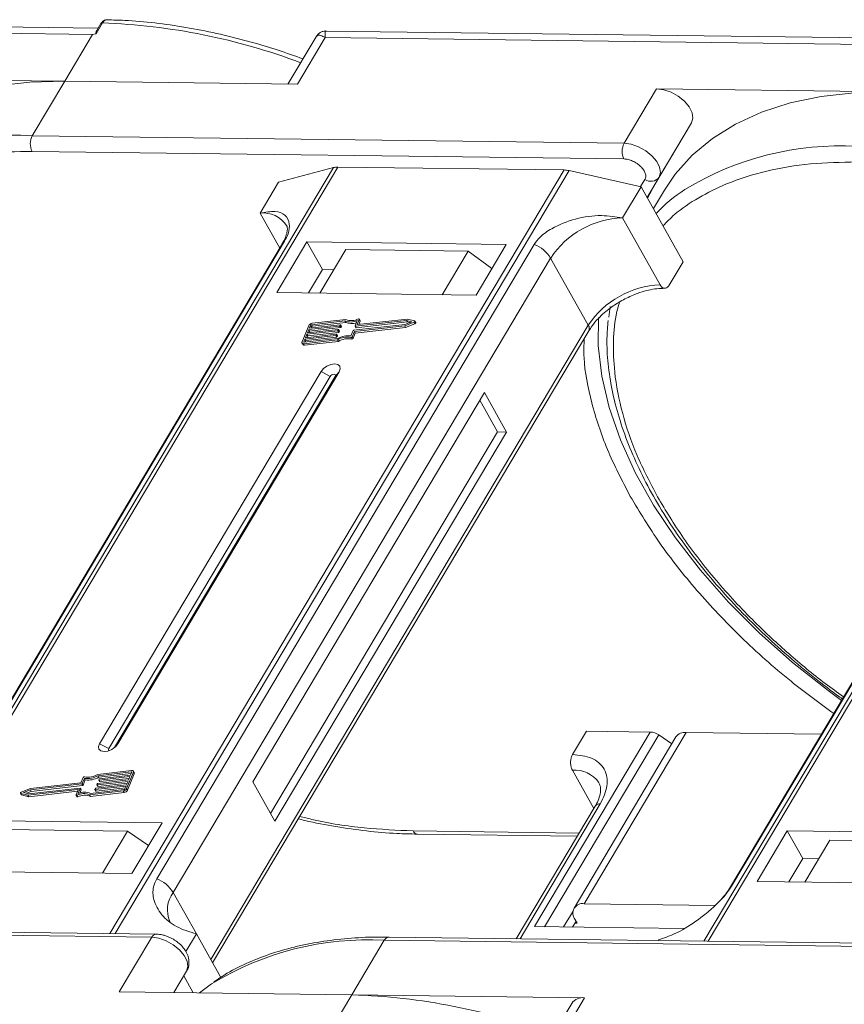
# Model space of a CAD drawing. Header units: millimetres. Extents: x -1055 to 1009, y -247 to 1211.
# Tile 38 of 51: x 422 to 476, y 924 to 988. Entities that reach past the tile are written whole.
import ezdxf

# ---------------------------------------------------------------- set-up
doc = ezdxf.new("R2010")
doc.units = ezdxf.units.MM

msp = doc.modelspace()

# ---------------------------------------------------------------- linework, layer by layer
at = {"color": 7, "linetype": 'Continuous', "lineweight": 15}
for p, q in [((427.204, 987.89), (388.373, 988.39)), ((388.3, 987.968), (426.832, 987.472)), ((427.493, 988.229), (427.063, 987.506)), ((427.375, 988.178), (427.114, 987.739)), ((480.88, 987.199), (442.049, 987.699)), ((426.832, 987.472), (425.023, 984.43)), ((427.063, 987.506), (426.832, 987.472)), ((441.391, 987.326), (439.557, 984.243)), ((440.168, 984.235), (441.977, 987.277)), ((441.977, 987.277), (480.509, 986.781)), ((425.023, 984.43), (409.878, 984.625)), ((422.912, 980.881), (425.023, 984.43)), ((425.023, 984.43), (440.168, 984.235)), ((463.555, 983.934), (461.444, 980.385)), ((478.7, 983.739), (463.555, 983.934)), ((465.828, 981.724), (463.443, 977.711)), ((463.718, 978.175), (465.828, 981.724)), ((461.444, 980.385), (422.912, 980.881)), ((422.899, 979.859), (461.431, 979.363)), ((442.516, 978.803), (412.959, 929.109)), ((413.231, 929.105), (442.809, 978.836)), ((438.949, 977.864), (442.516, 978.803)), ((442.809, 978.836), (457.531, 978.647)), ((457.531, 978.647), (427.952, 928.916)), ((428.309, 928.911), (457.865, 978.606)), ((457.865, 978.606), (462.544, 977.56)), ((462.795, 978.037), (462.515, 977.567)), ((462.936, 976.86), (463.718, 978.175)), ((496.193, 978.112), (466.636, 928.418)), ((466.907, 928.415), (496.486, 978.145)), ((437.743, 975.836), (438.949, 977.864)), ((461.337, 975.532), (462.544, 977.56)), ((462.544, 977.56), (465.283, 972.671)), ((462.936, 976.86), (463.443, 977.711)), ((463.443, 977.711), (462.963, 976.811)), ((464.065, 977.343), (463.344, 976.132)), ((437.743, 975.836), (439.018, 973.561)), ((463.788, 971.157), (461.337, 975.532)), ((439.195, 973.858), (414.618, 932.536)), ((414.76, 932.689), (439.337, 974.011)), ((455.587, 973.801), (431.011, 932.48)), ((440.786, 973.958), (438.826, 970.662)), ((453.763, 973.791), (440.786, 973.958)), ((440.786, 973.958), (441.796, 972.156)), ((451.803, 970.495), (453.763, 973.791)), ((432.081, 931.588), (456.657, 972.91)), ((443.317, 973.465), (441.628, 970.626)), ((451.28, 973.363), (443.317, 973.465)), ((449.591, 970.524), (451.28, 973.363)), ((451.28, 973.363), (452.839, 972.237)), ((459.108, 968.536), (456.657, 972.91)), ((492.871, 973.167), (468.294, 931.845)), ((468.436, 931.998), (493.013, 973.32)), ((464.378, 971.15), (465.283, 972.671)), ((441.796, 972.156), (440.891, 970.636)), ((442.533, 972.147), (441.796, 972.156)), ((438.826, 970.662), (451.803, 970.495)), ((460.533, 969.761), (460.446, 969.05)), ((459.108, 968.536), (434.532, 927.214)), ((440.908, 968.509), (440.472, 967.448)), ((442.92, 968.483), (440.91, 968.256)), ((440.946, 968.344), (442.956, 968.572)), ((441.019, 968.521), (440.946, 968.344)), ((441.077, 968.418), (441.019, 968.521)), ((441.051, 968.356), (441.077, 968.418)), ((443.257, 968.817), (441.093, 968.572)), ((441.093, 968.572), (441.15, 968.469)), ((443.328, 968.909), (441.129, 968.66)), ((441.15, 968.469), (443.315, 968.714)), ((442.978, 968.38), (442.92, 968.483)), ((442.975, 968.553), (442.957, 968.509)), ((443.014, 968.406), (442.957, 968.509)), ((443.033, 968.462), (442.975, 968.565)), ((443.032, 968.45), (442.975, 968.553)), ((443.014, 968.406), (443.032, 968.45)), ((443.315, 968.714), (443.257, 968.817)), ((443.834, 968.207), (447.175, 968.585)), ((443.881, 968.128), (447.161, 968.499)), ((443.925, 968.492), (444.065, 968.833)), ((443.925, 968.479), (443.982, 968.376)), ((443.939, 968.025), (447.219, 968.396)), ((447.284, 968.85), (443.943, 968.473)), ((444.001, 968.37), (443.943, 968.473)), ((444.001, 968.37), (447.342, 968.748)), ((444.203, 968.913), (444.072, 968.593)), ((444.082, 968.574), (444.072, 968.593)), ((447.343, 968.941), (444.091, 968.574)), ((444.168, 968.582), (444.261, 968.81)), ((444.203, 968.913), (444.261, 968.81)), ((444.261, 968.834), (444.204, 968.937)), ((447.161, 968.499), (447.768, 968.74)), ((447.219, 968.396), (447.161, 968.499)), ((447.175, 968.585), (447.621, 968.762)), ((447.219, 968.396), (447.825, 968.637)), ((447.621, 968.762), (447.284, 968.85)), ((447.342, 968.748), (447.284, 968.85)), ((447.342, 968.748), (447.488, 968.709)), ((447.801, 968.821), (447.343, 968.941)), ((447.768, 968.74), (447.825, 968.637)), ((447.876, 968.706), (447.818, 968.809)), ((434.651, 927), (459.14, 968.174)), ((442.665, 967.864), (440.655, 967.637)), ((440.692, 967.725), (442.702, 967.953)), ((440.783, 967.946), (440.692, 967.725)), ((440.713, 967.534), (442.723, 967.761)), ((442.793, 968.174), (440.783, 967.946)), ((440.84, 967.844), (440.783, 967.946)), ((440.797, 967.737), (440.84, 967.844)), ((440.819, 968.035), (442.829, 968.262)), ((440.91, 968.256), (440.819, 968.035)), ((440.84, 967.844), (442.85, 968.071)), ((440.968, 968.153), (440.91, 968.256)), ((440.924, 968.047), (440.968, 968.153)), ((440.968, 968.153), (442.978, 968.38)), ((442.723, 967.761), (442.665, 967.864)), ((442.72, 967.934), (442.702, 967.89)), ((442.76, 967.787), (442.702, 967.89)), ((442.778, 967.843), (442.72, 967.946)), ((442.778, 967.831), (442.72, 967.934)), ((442.76, 967.787), (442.778, 967.831)), ((442.85, 968.071), (442.793, 968.174)), ((442.848, 968.243), (442.829, 968.199)), ((442.887, 968.096), (442.829, 968.199)), ((442.905, 968.153), (442.848, 968.256)), ((442.905, 968.14), (442.848, 968.243)), ((442.887, 968.096), (442.905, 968.14)), ((443.657, 967.84), (443.797, 968.182)), ((443.74, 967.786), (443.881, 968.128)), ((443.798, 967.683), (443.74, 967.786)), ((443.798, 967.683), (443.939, 968.025)), ((443.939, 968.025), (443.881, 968.128)), ((440.472, 967.373), (440.529, 967.27)), ((440.655, 967.637), (440.583, 967.46)), ((440.583, 967.46), (440.604, 967.422)), ((440.584, 967.334), (442.783, 967.582)), ((440.641, 967.231), (440.584, 967.334)), ((440.62, 967.422), (442.784, 967.667)), ((440.641, 967.231), (442.84, 967.479)), ((440.713, 967.534), (440.655, 967.637)), ((440.669, 967.428), (440.713, 967.534)), ((442.84, 967.479), (442.783, 967.582)), ((443.645, 967.737), (443.702, 967.634)), ((441.709, 965.516), (427.295, 941.28)), ((442.304, 965.202), (427.89, 940.966)), ((428.266, 941.03), (442.64, 965.198)), ((428.475, 941.265), (442.889, 965.501)), ((441.709, 965.516), (442.304, 965.202)), ((442.889, 965.501), (442.64, 965.198)), ((452.341, 964.153), (437.263, 938.802)), ((453.782, 961.58), (452.341, 964.153)), ((453.193, 961.587), (452.039, 963.646)), ((438.416, 936.743), (453.193, 961.587)), ((438.704, 936.228), (453.782, 961.58)), ((453.782, 961.58), (453.193, 961.587)), ((463.137, 942.04), (455.599, 929.365)), ((456.264, 929.357), (463.694, 941.849)), ((458.085, 940.573), (458.99, 942.094)), ((464.813, 941.719), (458.179, 930.565)), ((458.844, 930.856), (465.478, 942.01)), ((458.99, 942.094), (463.137, 942.04)), ((464.55, 941.278), (463.694, 941.849)), ((474.273, 941.897), (465.478, 942.01)), ((427.89, 940.966), (427.295, 941.28)), ((428.475, 941.265), (428.321, 941.078)), ((458.072, 939.551), (459.466, 937.063)), ((426.224, 939.076), (426.083, 938.734)), ((426.307, 939.022), (426.167, 938.68)), ((426.224, 938.577), (426.365, 938.919)), ((426.365, 938.919), (426.307, 939.022)), ((427.171, 938.688), (429.181, 938.915)), ((429.344, 939.44), (427.18, 939.195)), ((427.237, 939.092), (427.18, 939.195)), ((429.38, 939.528), (427.181, 939.279)), ((427.237, 939.092), (429.352, 939.331)), ((427.244, 938.928), (427.262, 938.972)), ((427.244, 938.916), (427.301, 938.813)), ((429.272, 939.136), (427.262, 938.909)), ((427.32, 938.806), (427.262, 938.909)), ((427.299, 938.998), (429.309, 939.225)), ((427.32, 938.806), (429.225, 939.022)), ((429.056, 938.353), (429.492, 939.414)), ((429.114, 938.25), (429.55, 939.311)), ((429.181, 938.915), (429.272, 939.136)), ((429.309, 939.225), (429.381, 939.402)), ((429.375, 939.385), (429.344, 939.44)), ((429.55, 939.386), (429.492, 939.489)), ((429.492, 939.414), (429.55, 939.311)), ((422.803, 938.363), (422.196, 938.122)), ((422.789, 938.277), (422.343, 938.1)), ((422.621, 937.92), (425.874, 938.288)), ((422.68, 938.011), (426.021, 938.389)), ((426.13, 938.655), (422.789, 938.277)), ((422.847, 938.174), (422.789, 938.277)), ((426.083, 938.734), (422.803, 938.363)), ((422.847, 938.174), (426.187, 938.552)), ((425.761, 937.949), (425.892, 938.269)), ((425.889, 938.261), (425.874, 938.288)), ((426.039, 938.37), (425.899, 938.028)), ((426.014, 938.066), (426.097, 938.267)), ((426.097, 938.28), (426.039, 938.383)), ((426.039, 938.37), (426.097, 938.267)), ((426.187, 938.552), (426.13, 938.655)), ((426.224, 938.577), (426.167, 938.68)), ((426.707, 938.045), (428.871, 938.29)), ((426.989, 938.309), (427.007, 938.353)), ((426.989, 938.297), (427.047, 938.194)), ((429.018, 938.517), (427.008, 938.29)), ((427.066, 938.187), (427.008, 938.29)), ((427.044, 938.378), (429.054, 938.606)), ((427.066, 938.187), (428.971, 938.403)), ((427.116, 938.619), (427.135, 938.663)), ((427.116, 938.606), (427.174, 938.503)), ((429.145, 938.827), (427.135, 938.6)), ((427.193, 938.497), (427.135, 938.6)), ((427.193, 938.497), (429.098, 938.712)), ((428.945, 938.34), (429.018, 938.517)), ((429.054, 938.606), (429.145, 938.827)), ((429.114, 938.25), (429.056, 938.353)), ((437.263, 938.802), (438.704, 936.228)), ((422.146, 938.053), (422.204, 937.95)), ((422.163, 938.041), (422.621, 937.92)), ((422.221, 937.938), (422.163, 938.041)), ((422.221, 937.938), (422.679, 937.817)), ((422.343, 938.1), (422.68, 938.011)), ((422.534, 938.05), (422.847, 938.174)), ((422.679, 937.817), (422.621, 937.92)), ((422.679, 937.817), (425.854, 938.177)), ((425.761, 937.924), (425.818, 937.821)), ((425.881, 937.815), (425.824, 937.918)), ((426.636, 937.953), (428.835, 938.202)), ((426.636, 937.953), (426.694, 937.85)), ((426.694, 937.85), (428.893, 938.099)), ((428.835, 938.202), (428.893, 938.099)), ((459.554, 937.211), (454.418, 928.575)), ((454.662, 928.572), (459.887, 937.356)), ((431.358, 936.119), (418.381, 936.286)), ((429.397, 932.824), (431.358, 936.119)), ((421.146, 935.689), (429.109, 935.586)), ((427.481, 932.848), (429.109, 935.586)), ((429.109, 935.586), (430.477, 934.639)), ((458.511, 935.457), (447.697, 935.596)), ((447.989, 935.381), (458.386, 935.247)), ((472.057, 935.595), (470.097, 932.3)), ((485.034, 935.428), (472.057, 935.595)), ((473.067, 933.794), (472.057, 935.595)), ((474.823, 934.998), (473.194, 932.26)), ((474.823, 934.998), (482.786, 934.895)), ((473.067, 933.794), (472.162, 932.273)), ((474.099, 933.781), (473.067, 933.794)), ((416.421, 932.991), (429.397, 932.824)), ((470.097, 932.3), (483.074, 932.133)), ((432.081, 931.588), (433.594, 928.887)), ((467.372, 930.746), (458.844, 930.856)), ((458.114, 930.377), (457.497, 929.341)), ((430.983, 928.877), (392.451, 929.373)), ((455.599, 929.365), (465.313, 929.24)), ((458.313, 929.713), (458.087, 929.333)), ((458.385, 929.585), (458.238, 929.586)), ((458.241, 929.842), (458.385, 929.585)), ((392.153, 929.165), (430.686, 928.669)), ((430.686, 928.669), (428.575, 925.12)), ((433.594, 928.887), (432.909, 927.736)), ((433.594, 928.887), (435.182, 926.052)), ((484.66, 928.186), (446.128, 928.682)), ((443.719, 924.925), (445.83, 928.474)), ((445.83, 928.474), (484.362, 927.978)), ((463.651, 928.456), (463.677, 928.5)), ((432.959, 926.459), (432.135, 925.074)), ((432.135, 925.074), (432.959, 926.459)), ((432.78, 926.159), (433.397, 925.058)), ((428.575, 925.12), (443.719, 924.925)), ((443.719, 924.925), (441.91, 921.883)), ((458.864, 924.73), (443.719, 924.925)), ((458.032, 924.367), (455.978, 920.912)), ((457.055, 921.688), (458.864, 924.73))]:
    msp.add_line(p, q, dxfattribs=at)
at = {"color": 7, "linetype": 'Continuous', "lineweight": 15, "flags": 128}
for points in [[(425.023, 984.43), (422.748, 984.368), (420.593, 984.125), (418.576, 983.702), (416.713, 983.103), (415.019, 982.332), (413.507, 981.395), (412.191, 980.301), (411.08, 979.057), (410.388, 978.034)], [(465.828, 981.724), (465.916, 982.024), (465.863, 982.377), (465.673, 982.754), (465.362, 983.122), (464.959, 983.449), (464.496, 983.706), (464.014, 983.873), (463.555, 983.934)], [(478.7, 983.739), (476.424, 983.678), (474.269, 983.434), (472.252, 983.012), (470.389, 982.412), (468.695, 981.641), (467.184, 980.705), (465.868, 979.61), (464.757, 978.367), (464.065, 977.343)], [(463.718, 978.175), (463.805, 978.475), (463.752, 978.828), (463.562, 979.205), (463.252, 979.573), (462.848, 979.9), (462.385, 980.157), (461.903, 980.324), (461.444, 980.385)], [(439.195, 973.858), (439.253, 973.937), (439.337, 974.011)], [(475.581, 944.097), (474.714, 944.735), (472.404, 946.57), (470.238, 948.5), (468.234, 950.506), (466.41, 952.572), (464.781, 954.681), (463.361, 956.814), (462.162, 958.954), (461.195, 961.081), (460.467, 963.178), (459.985, 965.227), (459.753, 967.211), (459.768, 969.045)], [(442.956, 968.572), (442.961, 968.572), (442.966, 968.571), (442.97, 968.57), (442.973, 968.568), (442.975, 968.565), (442.976, 968.561), (442.976, 968.557), (442.975, 968.553)], [(443.943, 968.473), (443.938, 968.472), (443.933, 968.473), (443.929, 968.475), (443.926, 968.477), (443.924, 968.48), (443.923, 968.483), (443.923, 968.487), (443.925, 968.492)], [(444.072, 968.593), (444.071, 968.588), (444.071, 968.584), (444.072, 968.581), (444.074, 968.578), (444.077, 968.576), (444.081, 968.574), (444.085, 968.573), (444.091, 968.574)], [(444.141, 968.944), (444.155, 968.948), (444.169, 968.951), (444.182, 968.95), (444.193, 968.947), (444.201, 968.941), (444.205, 968.933), (444.206, 968.923), (444.203, 968.913)], [(447.801, 968.821), (447.812, 968.816), (447.819, 968.808), (447.821, 968.797), (447.818, 968.784), (447.811, 968.771), (447.799, 968.759), (447.784, 968.748), (447.768, 968.74)], [(447.825, 968.637), (447.842, 968.645), (447.857, 968.656), (447.868, 968.668), (447.876, 968.681), (447.879, 968.694), (447.877, 968.705), (447.876, 968.706)], [(442.702, 967.953), (442.707, 967.953), (442.712, 967.952), (442.716, 967.951), (442.719, 967.948), (442.721, 967.945), (442.722, 967.942), (442.722, 967.938), (442.72, 967.934)], [(442.829, 968.262), (442.834, 968.262), (442.839, 968.262), (442.843, 968.26), (442.846, 968.258), (442.848, 968.255), (442.849, 968.251), (442.849, 968.248), (442.848, 968.243)], [(440.584, 967.334), (440.552, 967.333), (440.524, 967.337), (440.5, 967.346), (440.482, 967.359), (440.47, 967.377), (440.464, 967.398), (440.464, 967.422), (440.472, 967.448)], [(440.583, 967.46), (440.58, 967.452), (440.58, 967.444), (440.582, 967.437), (440.586, 967.431), (440.592, 967.426), (440.6, 967.423), (440.61, 967.422), (440.62, 967.422)], [(442.889, 965.501), (442.96, 965.696), (442.93, 965.862), (442.804, 965.974), (442.601, 966.016), (442.352, 965.98), (442.095, 965.873), (441.87, 965.71), (441.709, 965.516)], [(442.64, 965.198), (442.66, 965.253), (442.652, 965.3), (442.616, 965.332), (442.558, 965.344), (442.487, 965.334), (442.414, 965.304), (442.35, 965.257), (442.304, 965.202)], [(427.295, 941.28), (427.224, 941.086), (427.254, 940.92), (427.38, 940.807), (427.583, 940.766), (427.832, 940.802), (428.089, 940.909), (428.314, 941.072), (428.475, 941.265)], [(427.89, 940.966), (427.869, 940.911), (427.878, 940.863), (427.914, 940.831), (427.918, 940.83)], [(427.262, 938.909), (427.257, 938.909), (427.252, 938.91), (427.248, 938.911), (427.245, 938.913), (427.243, 938.916), (427.242, 938.92), (427.242, 938.924), (427.244, 938.928)], [(429.381, 939.402), (429.384, 939.41), (429.384, 939.418), (429.382, 939.425), (429.378, 939.431), (429.372, 939.436), (429.364, 939.439), (429.354, 939.44), (429.344, 939.44)], [(429.38, 939.528), (429.412, 939.529), (429.44, 939.525), (429.464, 939.516), (429.482, 939.503), (429.494, 939.485), (429.5, 939.464), (429.5, 939.44), (429.492, 939.414)], [(425.892, 938.269), (425.893, 938.273), (425.894, 938.277), (425.893, 938.281), (425.89, 938.284), (425.887, 938.286), (425.883, 938.288), (425.879, 938.288), (425.874, 938.288)], [(426.021, 938.389), (426.026, 938.389), (426.031, 938.389), (426.035, 938.387), (426.038, 938.385), (426.04, 938.382), (426.041, 938.378), (426.041, 938.374), (426.039, 938.37)], [(427.008, 938.29), (427.003, 938.29), (426.998, 938.29), (426.994, 938.292), (426.991, 938.294), (426.989, 938.297), (426.988, 938.301), (426.988, 938.305), (426.989, 938.309)], [(427.135, 938.6), (427.13, 938.599), (427.125, 938.6), (427.121, 938.602), (427.118, 938.604), (427.116, 938.607), (427.115, 938.61), (427.115, 938.614), (427.116, 938.619)], [(422.163, 938.041), (422.152, 938.046), (422.145, 938.054), (422.143, 938.065), (422.146, 938.077), (422.154, 938.09), (422.165, 938.103), (422.18, 938.114), (422.196, 938.122)], [(422.204, 937.95), (422.21, 937.943), (422.221, 937.938)], [(425.824, 937.918), (425.809, 937.913), (425.795, 937.911), (425.782, 937.911), (425.771, 937.915), (425.763, 937.921), (425.759, 937.929), (425.758, 937.938), (425.761, 937.949)], [(425.818, 937.821), (425.821, 937.818), (425.829, 937.812), (425.839, 937.809), (425.852, 937.808), (425.867, 937.81), (425.881, 937.815)], [(447.989, 935.381), (447.989, 935.381), (447.981, 935.381)], [(468.293, 931.842), (468.353, 931.924), (468.436, 931.998)], [(430.686, 928.669), (431.145, 928.608), (431.626, 928.442), (432.089, 928.184), (432.493, 927.857), (432.803, 927.49), (432.993, 927.113), (433.047, 926.759), (432.959, 926.459)], [(446.128, 928.682), (446.128, 928.682), (446.137, 928.682)], [(433.804, 925.053), (434.314, 925.44), (434.585, 925.629)]]:
    msp.add_lwpolyline(points, dxfattribs=at)
at = {"color": 7, "linetype": 'Continuous', "lineweight": 15}
for centre, radius, start, end in [((427.477, 988.104), 0.126, 82.49156, 144.10364), ((425.966, 947.286), 40.971, 69.39348, 87.86352), ((421.855, 961.392), 19.517, 86.89523, 121.269), ((423.891, 980.357), 1.11, 151.86538, 206.65442), ((462.423, 979.861), 1.11, 151.86538, 206.65442), ((475.532, 960.701), 19.517, 86.89523, 121.269), ((442.784, 977.738), 1.098, 88.72031, 104.14409), ((457.499, 977.009), 1.638, 77.08998, 88.8989), ((463.186, 978.577), 0.666, 234.0762, 322.90297), ((472.034, 967.456), 11.94, 123.74678, 135.50714), ((437.95, 974.03), 1.817, 33.1952, 96.53301), ((461.528, 969.705), 5.83, 91.86957, 146.65022), ((454.778, 971.742), 2.213, 31.86898, 68.55124), ((463.979, 965.33), 5.83, 91.86957, 146.65022), ((441.162, 968.376), 0.287, 96.59253, 152.29321), ((441.104, 968.477), 0.0955, 96.59253, 152.29321), ((441.161, 968.374), 0.0955, 96.59253, 152.29321), ((442.914, 968.531), 0.0478, 276.59253, 332.29321), ((442.972, 968.428), 0.0478, 276.59253, 332.29321), ((443.02, 968.456), 0.0138, 333.02121, 26.65141), ((443.641, 969.785), 1.042, 248.35959, 294.01857), ((443.689, 969.632), 0.991, 247.84687, 288.77105), ((443.698, 969.776), 0.943, 246.89164, 297.97103), ((444.236, 968.822), 0.0276, 333.09852, 26.5741), ((458.83, 968.329), 0.346, 333.31625, 36.51573), ((442.66, 967.912), 0.0478, 276.59253, 332.29321), ((442.718, 967.809), 0.0478, 276.59253, 332.29321), ((442.766, 967.837), 0.0138, 333.02121, 26.65141), ((443.405, 966.596), 1.167, 78.13867, 122.23452), ((443.474, 966.478), 1.375, 82.36132, 120.10827), ((442.787, 968.221), 0.0478, 276.59253, 332.29321), ((442.845, 968.118), 0.0478, 276.59253, 332.29321), ((442.893, 968.147), 0.0138, 333.02121, 26.65141), ((443.66, 967.826), 0.0903, 260.49805, 333.59787), ((443.84, 968.16), 0.0478, 96.59253, 152.29321), ((443.997, 968.387), 0.0183, 217.91724, 283.38081), ((440.616, 967.338), 0.11, 217.91724, 283.38081), ((443.463, 966.493), 1.167, 78.13867, 122.23452), ((443.717, 967.723), 0.0903, 260.49805, 333.59787), ((463.082, 940.972), 1.07, 55.09609, 87.03844), ((465.398, 941.288), 0.727, 83.64232, 143.56702), ((458.234, 937.648), 1.91, 35.13686, 94.86934), ((426.304, 939.036), 0.0903, 80.49805, 153.59787), ((426.49, 940.384), 1.375, 262.36132, 300.10827), ((426.559, 940.266), 1.167, 258.13867, 302.23452), ((426.548, 940.281), 1.375, 262.36132, 300.10827), ((427.304, 938.95), 0.0478, 96.59253, 152.29321), ((429.476, 939.349), 0.0826, 333.02121, 26.65141), ((426.085, 938.274), 0.0138, 333.02121, 26.65141), ((426.124, 938.702), 0.0478, 276.59253, 332.29321), ((426.182, 938.599), 0.0478, 276.59253, 332.29321), ((427.05, 938.331), 0.0478, 96.59253, 152.29321), ((427.177, 938.641), 0.0478, 96.59253, 152.29321), ((427.189, 938.514), 0.0183, 217.91724, 283.38081), ((427.316, 938.824), 0.0183, 217.91724, 283.38081), ((428.802, 938.486), 0.287, 276.59253, 332.29321), ((428.861, 938.385), 0.0955, 276.59253, 332.29321), ((426.266, 937.085), 0.943, 66.89164, 117.97103), ((426.324, 936.982), 0.943, 66.89164, 117.97103), ((426.323, 937.077), 1.042, 68.35959, 114.01857), ((427.061, 938.205), 0.0183, 217.91724, 283.38081), ((428.86, 938.383), 0.287, 276.59253, 332.29321), ((459.847, 936.995), 0.363, 83.64232, 143.56702), ((448.033, 935.744), 0.367, 203.79329, 261.81678), ((430.202, 930.42), 2.213, 31.86898, 68.55124), ((433.618, 930.457), 1.909, 143.64522, 203.44279), ((458.735, 930.235), 0.631, 80.05661, 218.47393), ((431.003, 928.531), 0.346, 93.05406, 156.53827), ((446.159, 928.32), 0.363, 94.95278, 154.87747), ((444.769, 909.025), 19.479, 86.87659, 121.52214), ((442.456, 884.197), 40.748, 69.35834, 88.22275), ((458.754, 923.849), 0.888, 82.87283, 144.3365)]:
    msp.add_arc(centre, radius, start, end, dxfattribs=at)
for points, knots in [([(427.792, 988.436), (427.752, 988.434), (427.672, 988.428), (427.557, 988.374), (427.453, 988.292), (427.401, 988.216), (427.375, 988.178)], [0, 0, 0, 0, 0.254858, 0.509073, 0.758744, 1, 1, 1, 1]), ([(427.8, 988.433), (427.783, 988.434), (427.715, 988.438), (427.603, 988.381), (427.528, 988.277), (427.493, 988.229)], [0, 0, 0, 0, 0.1530543, 0.607068, 1, 1, 1, 1]), ([(440.534, 985.885), (439.992, 986.078), (438.787, 986.507), (436.908, 987.06), (434.9, 987.561), (432.885, 987.959), (430.887, 988.241), (429.183, 988.401), (428.174, 988.416), (427.8, 988.422)], [0, 0, 0, 0, 0.123694, 0.275342, 0.43003, 0.586973, 0.745611, 0.905547, 1, 1, 1, 1]), ([(427.063, 987.506), (427.062, 987.506), (427.061, 987.506), (427.058, 987.507), (427.054, 987.511), (427.051, 987.531), (427.064, 987.616), (427.073, 987.7), (427.114, 987.738), (427.115, 987.739)], [0, 0, 0, 0, 0.007214, 0.014412, 0.026801, 0.065603, 0.248401, 0.979877, 1, 1, 1, 1]), ([(442.046, 987.699), (441.991, 987.696), (441.874, 987.69), (441.693, 987.624), (441.517, 987.506), (441.432, 987.385), (441.389, 987.323)], [0, 0, 0, 0, 0.212442, 0.455273, 0.721982, 1, 1, 1, 1]), ([(442.049, 987.691), (442.045, 987.693), (441.999, 987.731), (441.959, 987.601), (441.971, 987.385), (441.977, 987.277)], [0, 0, 0, 0, 0.038208, 0.516776, 1, 1, 1, 1]), ([(441.977, 987.277), (441.875, 987.327), (441.673, 987.429), (441.479, 987.443), (441.428, 987.35), (441.408, 987.315)], [0, 0, 0, 0, 0.384879, 0.766722, 1, 1, 1, 1]), ([(410.293, 975.705), (410.535, 975.952), (411.207, 976.64), (412.59, 977.557), (414.563, 978.547), (416.987, 979.311), (419.827, 979.803), (421.886, 979.84), (422.899, 979.859)], [0, 0, 0, 0, 0.089262, 0.24819, 0.407138, 0.610435, 0.808191, 1, 1, 1, 1]), ([(461.431, 979.363), (461.519, 979.356), (461.7, 979.341), (461.998, 979.235), (462.281, 979.078), (462.524, 978.88), (462.713, 978.658), (462.829, 978.427), (462.866, 978.208), (462.818, 978.093), (462.795, 978.037)], [0, 0, 0, 0, 0.12225, 0.25, 0.37775, 0.5, 0.62225, 0.75, 0.87775, 1, 1, 1, 1]), ([(463.97, 975.014), (464.212, 975.261), (464.884, 975.949), (466.267, 976.866), (468.24, 977.856), (470.664, 978.621), (473.504, 979.112), (475.562, 979.15), (476.576, 979.168)], [0, 0, 0, 0, 0.089262, 0.24819, 0.407138, 0.610435, 0.808191, 1, 1, 1, 1]), ([(439.337, 974.011), (439.422, 974.178), (439.642, 974.607), (439.686, 975.227), (439.417, 975.753), (438.76, 976.019), (438.084, 975.897), (437.743, 975.836)], [0, 0, 0, 0, 0.111335, 0.286497, 0.521289, 0.758582, 1, 1, 1, 1]), ([(461.337, 975.532), (460.884, 975.601), (459.9, 975.75), (458.259, 975.515), (456.888, 974.969), (455.989, 974.35), (455.704, 973.96), (455.587, 973.801)], [0, 0, 0, 0, 0.222481, 0.483081, 0.73977, 0.893878, 1, 1, 1, 1]), ([(439.469, 975.028), (439.47, 975.027), (439.5, 974.989), (439.514, 974.919), (439.524, 974.676), (439.432, 974.338), (439.318, 974.048), (439.202, 973.876), (439.189, 973.857)], [0, 0, 0, 0, 0.005744, 0.306611, 0.531667, 0.753453, 0.971797, 1, 1, 1, 1]), ([(464.378, 971.15), (464.341, 971.098), (464.267, 970.996), (464.127, 970.933), (463.986, 970.949), (463.868, 971.033), (463.811, 971.122), (463.788, 971.157)], [0, 0, 0, 0, 0.214694, 0.429388, 0.644082, 0.858775, 1, 1, 1, 1]), ([(461.284, 970.14), (461.564, 970.283), (461.956, 970.485), (462.546, 970.696), (463.034, 970.832), (463.582, 970.929), (463.913, 970.937), (464.081, 970.942)], [0, 0, 0, 0, 0.294099, 0.412703, 0.605791, 0.800293, 1, 1, 1, 1]), ([(459.15, 968.175), (459.213, 968.279), (459.372, 968.546), (459.716, 968.943), (460.129, 969.337), (460.627, 969.741), (461.033, 969.987), (461.284, 970.14)], [0, 0, 0, 0, 0.149323, 0.380846, 0.555425, 0.724977, 1, 1, 1, 1]), ([(463.611, 957.363), (463.143, 958.262), (462.193, 960.089), (461.269, 962.819), (460.782, 965.315), (460.714, 967.519), (460.834, 969.041), (461.073, 969.837), (461.134, 970.043)], [0, 0, 0, 0, 0.198524, 0.403205, 0.613647, 0.778148, 0.942668, 1, 1, 1, 1]), ([(460.4, 968.847), (460.366, 968.461), (460.285, 967.542), (460.374, 966.019), (460.633, 964.303), (461.079, 962.548), (461.7, 960.767), (462.494, 958.971), (463.452, 957.171), (464.568, 955.38), (465.831, 953.608), (467.232, 951.869), (468.755, 950.176), (470.382, 948.546), (472.074, 947.006), (473.779, 945.599), (474.971, 944.677), (475.59, 944.238), (475.643, 944.201)], [0, 0, 0, 0, 0.050321, 0.119623, 0.188978, 0.258334, 0.327647, 0.39688, 0.465996, 0.534955, 0.603709, 0.672177, 0.740215, 0.807551, 0.873593, 0.936793, 0.994595, 1, 1, 1, 1]), ([(458.838, 967.667), (458.825, 967.255), (458.783, 965.923), (459.276, 963.494), (460.244, 960.465), (461.311, 958.409), (461.841, 957.386)], [0, 0, 0, 0, 0.131047, 0.423394, 0.71326, 1, 1, 1, 1]), ([(461.841, 957.386), (462.454, 956.37), (463.696, 954.31), (466.134, 951.23), (468.999, 948.206), (471.994, 945.503), (474.14, 943.939), (475.08, 943.254)], [0, 0, 0, 0, 0.202029, 0.409492, 0.620744, 0.833942, 1, 1, 1, 1]), ([(475.724, 944.336), (475.323, 944.621), (474.075, 945.509), (472.133, 947.134), (469.716, 949.37), (467.393, 951.889), (465.249, 954.635), (464.151, 956.463), (463.611, 957.363)], [0, 0, 0, 0, 0.076289, 0.237481, 0.398693, 0.604886, 0.805459, 1, 1, 1, 1]), ([(458.085, 940.573), (458.054, 940.51), (457.993, 940.385), (457.952, 940.144), (457.957, 939.899), (458.002, 939.693), (458.052, 939.591), (458.072, 939.551)], [0, 0, 0, 0, 0.214694, 0.429388, 0.644082, 0.858775, 1, 1, 1, 1]), ([(459.887, 937.356), (460.075, 937.756), (460.364, 938.37), (460.343, 939.114), (460.169, 939.627), (459.822, 940.044), (459.198, 940.45), (458.524, 940.524), (458.085, 940.573)], [0, 0, 0, 0, 0.239457, 0.368361, 0.5, 0.631639, 0.760543, 1, 1, 1, 1]), ([(459.783, 938.736), (459.82, 938.671), (459.902, 938.529), (459.921, 938.216), (459.84, 937.81), (459.71, 937.464), (459.575, 937.258), (459.544, 937.21)], [0, 0, 0, 0, 0.209538, 0.461851, 0.698708, 0.93023, 1, 1, 1, 1]), ([(440.233, 936.386), (440.375, 936.35), (441.197, 936.142), (442.685, 935.868), (444.685, 935.578), (446.46, 935.416), (447.538, 935.4), (447.982, 935.394)], [0, 0, 0, 0, 0.052717, 0.30573, 0.561476, 0.819314, 1, 1, 1, 1]), ([(447.697, 935.596), (446.647, 935.647), (444.515, 935.748), (442.017, 936.107), (440.587, 936.481), (440.33, 936.548)], [0, 0, 0, 0, 0.442982, 0.899702, 1, 1, 1, 1]), ([(431.011, 932.48), (430.93, 932.304), (430.724, 931.851), (430.799, 931.016), (431.283, 930.107), (432.242, 929.303), (433.141, 929.026), (433.594, 928.887)], [0, 0, 0, 0, 0.111335, 0.286497, 0.521289, 0.758582, 1, 1, 1, 1]), ([(463.677, 928.5), (464.026, 928.616), (464.785, 928.869), (466.111, 929.665), (467.263, 930.603), (468.05, 931.421), (468.325, 931.831), (468.436, 931.998)], [0, 0, 0, 0, 0.222481, 0.483081, 0.73977, 0.893878, 1, 1, 1, 1]), ([(468.289, 931.844), (468.21, 931.716), (468.041, 931.442), (467.775, 931.156), (467.634, 931.004)], [0, 0, 0, 0, 0.467677, 1, 1, 1, 1]), ([(432.096, 928.541), (431.898, 928.64), (431.622, 928.777), (431.243, 928.864), (431.074, 928.866), (430.985, 928.868)], [0, 0, 0, 0, 0.5471087, 0.7598003, 1, 1, 1, 1]), ([(446.135, 928.669), (445.939, 928.675), (445.097, 928.702), (443.671, 928.624), (441.869, 928.431), (440.153, 928.101), (438.524, 927.647), (437.001, 927.058), (435.727, 926.435), (435.022, 925.956), (434.739, 925.763)], [0, 0, 0, 0, 0.042725, 0.184157, 0.326261, 0.469019, 0.612495, 0.756832, 0.902269, 1, 1, 1, 1]), ([(432.956, 926.468), (432.965, 926.478), (433.075, 926.607), (433.134, 926.96), (433.084, 927.399), (432.911, 927.767), (432.687, 928.069), (432.418, 928.331), (432.199, 928.474), (432.096, 928.541)], [0, 0, 0, 0, 0.0163928, 0.2107176, 0.4137377, 0.5719294, 0.7055117, 0.8614773, 1, 1, 1, 1])]:
    msp.add_open_spline(points, degree=3, knots=knots, dxfattribs=at)

doc.saveas('drawing.dxf')
